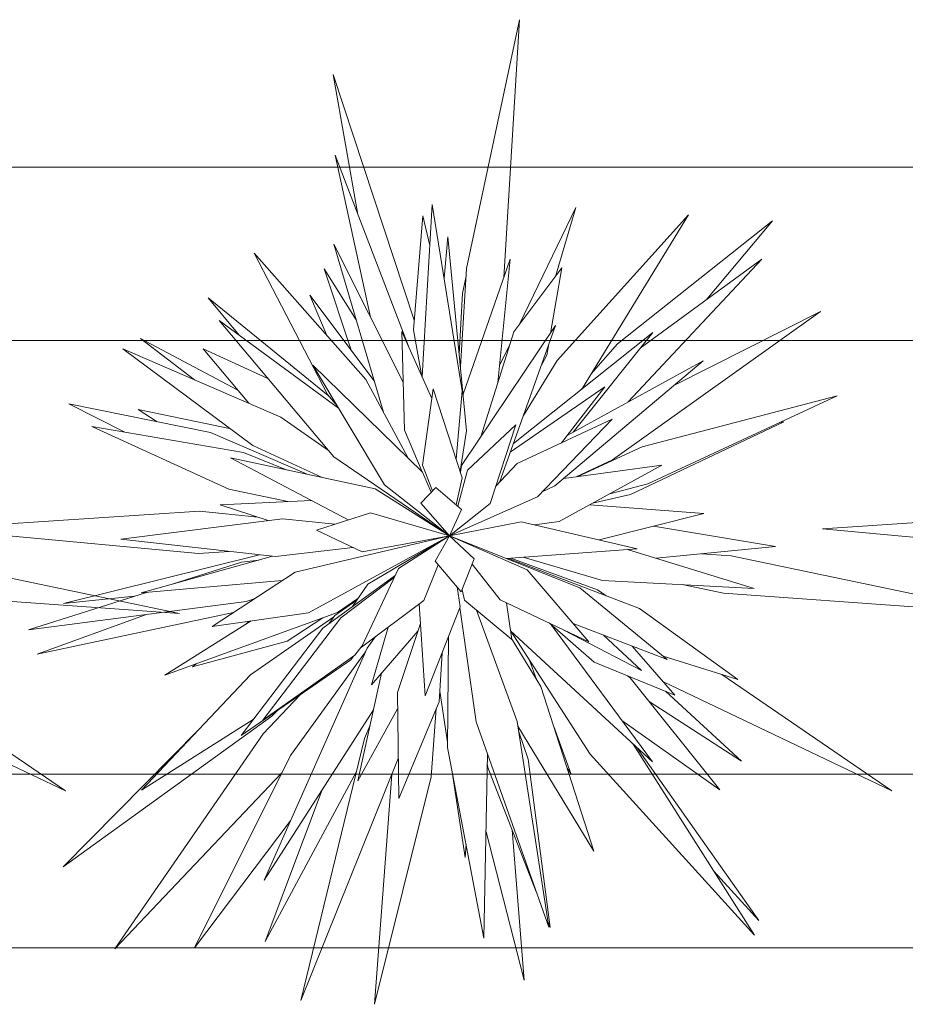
# Model space of a CAD drawing. Header units: millimetres. Extents: x -14761 to 157739, y -22400 to 107990.
# Tile 242 of 256: x 109893 to 110404, y 52280 to 52848. Entities that reach past the tile are written whole.
import ezdxf

# ---------------------------------------------------------------- set-up
doc = ezdxf.new("R2010")
doc.units = ezdxf.units.MM
doc.header["$MEASUREMENT"] = 0
doc.layers.add('Интерьер - Мебель', color=7, linetype='Continuous')

msp = doc.modelspace()

# ---------------------------------------------------------------- linework, layer by layer
at = {"layer": 'Интерьер - Мебель', "color": 7, "linetype": 'Continuous', "lineweight": 15}
for p, q in [((110150.82, 52704.35), (110181.38, 52847.75)), ((110150.82, 52704.35), (110181.38, 52847.75)), ((110181.38, 52847.75), (110172.24, 52699.17)), ((110181.38, 52847.75), (110172.24, 52699.17)), ((110088.17, 52735.53), (110073.88, 52816.23)), ((110073.88, 52816.23), (110120.68, 52674.57)), ((110088.17, 52735.53), (110073.88, 52816.23)), ((110073.88, 52816.23), (110120.68, 52674.57)), ((110095.48, 52676.32), (110075.08, 52769.6)), ((110075.08, 52769.6), (110117.32, 52659.64)), ((110095.48, 52676.32), (110075.08, 52769.6)), ((110075.08, 52769.6), (110117.32, 52659.64)), ((110907.72, 52762.84), (109407.72, 52762.84)), ((110125.15, 52642.14), (110131.03, 52741.24)), ((110125.15, 52642.14), (110131.03, 52741.24)), ((110131.03, 52741.24), (110148.21, 52633.83)), ((110131.03, 52741.24), (110148.21, 52633.83)), ((110181.32, 52672.19), (110213.76, 52739.56)), ((110181.32, 52672.19), (110213.76, 52739.56)), ((110213.76, 52739.56), (110202.06, 52699.72)), ((110213.76, 52739.56), (110202.06, 52699.72)), ((110120.22, 52668.98), (110125.55, 52734.67)), ((110120.22, 52668.98), (110125.55, 52734.67)), ((110125.55, 52734.67), (110129.62, 52717.53)), ((110125.55, 52734.67), (110129.62, 52717.53)), ((110203.05, 52651.34), (110278.67, 52735.22)), ((110203.05, 52651.34), (110278.67, 52735.22)), ((110278.67, 52735.22), (110217.61, 52635.35)), ((110278.67, 52735.22), (110217.61, 52635.35)), ((110237.8, 52660.96), (110327.01, 52731.73)), ((110237.8, 52660.96), (110327.01, 52731.73)), ((110327.01, 52731.73), (110289.34, 52686.6)), ((110327.01, 52731.73), (110289.34, 52686.6)), ((110102.96, 52621.48), (110074.26, 52718.43)), ((110074.26, 52718.43), (110114.39, 52638.76)), ((110102.96, 52621.48), (110074.26, 52718.43)), ((110074.26, 52718.43), (110114.39, 52638.76)), ((110137.83, 52698.71), (110139.98, 52722.68)), ((110137.83, 52698.71), (110139.98, 52722.68)), ((110139.98, 52722.68), (110150.85, 52610.75)), ((110139.98, 52722.68), (110150.85, 52610.75)), ((110070.63, 52631.73), (110028.41, 52713.27)), ((110028.41, 52713.27), (110092.85, 52640.38)), ((110070.63, 52631.73), (110028.41, 52713.27)), ((110028.41, 52713.27), (110092.85, 52640.38)), ((110148.8, 52631.85), (110175.9, 52709.67)), ((110148.8, 52631.85), (110175.9, 52709.67)), ((110175.9, 52709.67), (110168.86, 52638.57)), ((110175.9, 52709.67), (110168.86, 52638.57)), ((110320.85, 52709.65), (110243.98, 52627.45)), ((110320.85, 52709.65), (110243.98, 52627.45)), ((110250.85, 52658.43), (110320.85, 52709.65)), ((110250.85, 52658.43), (110320.85, 52709.65)), ((110084.39, 52657.19), (110068.87, 52704.13)), ((110068.87, 52704.13), (110087.19, 52674.75)), ((110084.39, 52657.19), (110068.87, 52704.13)), ((110068.87, 52704.13), (110087.19, 52674.75)), ((110147.24, 52647.9), (110150.82, 52704.35)), ((110147.24, 52647.9), (110150.82, 52704.35)), ((110178.1, 52667.92), (110205.78, 52704.66)), ((110178.1, 52667.92), (110205.78, 52704.66)), ((110205.78, 52704.66), (110199.24, 52667.16)), ((110205.78, 52704.66), (110199.24, 52667.16)), ((110148.46, 52690.11), (110150.54, 52699.97)), ((110148.46, 52690.11), (110150.54, 52699.97)), ((110146.58, 52654.71), (110148.46, 52690.11)), ((110146.58, 52654.71), (110148.46, 52690.11)), ((110019.87, 52665.83), (110001.87, 52687.38)), ((110001.87, 52687.38), (110071.14, 52631.15)), ((110019.87, 52665.83), (110001.87, 52687.38)), ((110001.87, 52687.38), (110071.14, 52631.15)), ((110070.39, 52665.79), (110060.48, 52689.05)), ((110060.48, 52689.05), (110097.59, 52639.61)), ((110070.39, 52665.79), (110060.48, 52689.05)), ((110060.48, 52689.05), (110097.59, 52639.61)), ((110354.8, 52679.6), (110234.81, 52594.1)), ((110354.8, 52679.6), (110234.81, 52594.1)), ((110269.94, 52636.7), (110354.8, 52679.6)), ((110269.94, 52636.7), (110354.8, 52679.6)), ((110074.28, 52595.84), (110008.25, 52674.37)), ((110008.25, 52674.37), (110077.12, 52623.79)), ((110074.28, 52595.84), (110008.25, 52674.37)), ((110008.25, 52674.37), (110077.12, 52623.79)), ((110115.16, 52611.09), (110113.58, 52668.01)), ((110113.58, 52668.01), (110130.85, 52629.41)), ((110115.16, 52611.09), (110113.58, 52668.01)), ((110113.58, 52668.01), (110130.85, 52629.41)), ((110124.78, 52642.97), (110120.22, 52668.98)), ((110124.78, 52642.97), (110120.22, 52668.98)), ((110147.95, 52590.77), (110202.14, 52671.49)), ((110147.95, 52590.77), (110202.14, 52671.49)), ((110159, 52607.23), (110178.1, 52667.92)), ((110159, 52607.23), (110178.1, 52667.92)), ((110202.14, 52671.49), (110169.76, 52580.98)), ((110202.14, 52671.49), (110169.76, 52580.98)), ((110177.78, 52603.38), (110258.09, 52667.52)), ((110177.78, 52603.38), (110258.09, 52667.52)), ((110258.09, 52667.52), (110212.18, 52609.93)), ((110258.09, 52667.52), (110212.18, 52609.93)), ((110807.72, 52662.84), (109507.72, 52662.84)), ((109994.18, 52640.14), (109962.89, 52664.04)), ((109962.89, 52664.04), (110019.06, 52634.27)), ((109994.18, 52640.14), (109962.89, 52664.04)), ((109962.89, 52664.04), (110019.06, 52634.27)), ((110027.6, 52602.25), (109952.75, 52657.99)), ((109952.75, 52657.99), (110043.85, 52618.74)), ((110027.6, 52602.25), (109952.75, 52657.99)), ((109952.75, 52657.99), (110043.85, 52618.74)), ((110025.47, 52626.66), (109999.13, 52657.96)), ((109999.13, 52657.96), (110036.42, 52640.86)), ((110025.47, 52626.66), (109999.13, 52657.96)), ((109999.13, 52657.96), (110036.42, 52640.86)), ((110169.83, 52648.34), (110175.91, 52660.96)), ((110169.83, 52648.34), (110175.91, 52660.96)), ((110197.95, 52659.78), (110197.03, 52654.48)), ((110197.95, 52659.78), (110197.03, 52654.48)), ((110222.69, 52643.67), (110237.8, 52660.96)), ((110222.69, 52643.67), (110237.8, 52660.96)), ((110183.56, 52619.54), (110203.05, 52651.34)), ((110183.56, 52619.54), (110203.05, 52651.34)), ((110197.03, 52654.48), (110194.12, 52649.06)), ((110197.03, 52654.48), (110194.12, 52649.06)), ((110287.08, 52651.2), (110201.77, 52579.04)), ((110287.08, 52651.2), (110201.77, 52579.04)), ((110208.74, 52608.03), (110287.08, 52651.2)), ((110208.74, 52608.03), (110287.08, 52651.2)), ((110103.49, 52579.74), (110062.24, 52648.64)), ((110062.24, 52648.64), (110125.49, 52587)), ((110103.49, 52579.74), (110062.24, 52648.64)), ((110062.24, 52648.64), (110125.49, 52587)), ((110092.85, 52640.38), (110116.91, 52595.36)), ((110092.85, 52640.38), (110116.91, 52595.36)), ((110125.51, 52590.97), (110131.62, 52634.97)), ((110125.51, 52590.97), (110131.62, 52634.97)), ((110131.62, 52634.97), (110148.32, 52583.75)), ((110131.62, 52634.97), (110148.32, 52583.75)), ((110148.21, 52633.83), (110144.84, 52594.45)), ((110148.21, 52633.83), (110144.84, 52594.45)), ((110176.02, 52598.47), (110230.53, 52636.18)), ((110176.02, 52598.47), (110230.53, 52636.18)), ((110230.53, 52636.18), (110205.49, 52603.84)), ((110230.53, 52636.18), (110205.49, 52603.84)), ((110217.61, 52635.35), (110217.1, 52634.78)), ((110217.61, 52635.35), (110217.1, 52634.78)), ((110076.27, 52625.21), (110070.63, 52631.73)), ((110076.27, 52625.21), (110070.63, 52631.73)), ((110251.96, 52601.56), (110364.41, 52630.98)), ((110251.96, 52601.56), (110364.41, 52630.98)), ((110364.41, 52630.98), (110255.33, 52580.28)), ((110364.41, 52630.98), (110255.33, 52580.28)), ((109953.89, 52610), (109921.77, 52626.34)), ((109921.77, 52626.34), (110003.35, 52609.78)), ((109953.89, 52610), (109921.77, 52626.34)), ((109921.77, 52626.34), (110003.35, 52609.78)), ((109972.64, 52616.02), (109961.62, 52623.08)), ((109961.62, 52623.08), (110014.29, 52612.16)), ((109972.64, 52616.02), (109961.62, 52623.08)), ((109961.62, 52623.08), (110014.29, 52612.16)), ((110043.85, 52618.74), (110071.32, 52599.36)), ((110043.85, 52618.74), (110071.32, 52599.36)), ((110180.04, 52592), (110234.79, 52617.47)), ((110180.04, 52592), (110234.79, 52617.47)), ((110234.79, 52617.47), (110191.6, 52572.65)), ((110234.79, 52617.47), (110191.6, 52572.65)), ((110013.92, 52577.2), (109934.89, 52613.23)), ((109934.89, 52613.23), (110022.38, 52598.35)), ((110013.92, 52577.2), (109934.89, 52613.23)), ((109934.89, 52613.23), (110022.38, 52598.35)), ((110125.34, 52587.15), (110115.16, 52611.09)), ((110125.34, 52587.15), (110115.16, 52611.09)), ((110150.85, 52610.75), (110147.09, 52587.53)), ((110150.85, 52610.75), (110147.09, 52587.53)), ((110151.41, 52588.12), (110179.13, 52614.19)), ((110151.41, 52588.12), (110179.13, 52614.19)), ((110179.13, 52614.19), (110164.38, 52568.92)), ((110179.13, 52614.19), (110164.38, 52568.92)), ((110333.64, 52616.04), (110245.2, 52574.03)), ((110333.64, 52616.04), (110245.2, 52574.03)), ((110331.07, 52615.48), (110333.64, 52616.04)), ((110331.07, 52615.48), (110333.64, 52616.04)), ((110003.35, 52609.78), (110058.91, 52585.74)), ((110003.35, 52609.78), (110058.91, 52585.74)), ((110067.63, 52583.88), (110027.6, 52602.25)), ((110067.63, 52583.88), (110027.6, 52602.25)), ((110215.02, 52584.46), (110251.96, 52601.56)), ((110215.02, 52584.46), (110251.96, 52601.56)), ((110082.61, 52559.39), (110014.87, 52595.12)), ((110014.87, 52595.12), (110098.16, 52577.38)), ((110082.61, 52559.39), (110014.87, 52595.12)), ((110014.87, 52595.12), (110098.16, 52577.38)), ((110022.38, 52598.35), (110047.42, 52588.19)), ((110022.38, 52598.35), (110047.42, 52588.19)), ((110141.05, 52550.2), (110074.28, 52595.84)), ((110141.05, 52550.2), (110074.28, 52595.84)), ((110234.81, 52594.1), (110213.9, 52584.31)), ((110234.81, 52594.1), (110213.9, 52584.31)), ((110131.17, 52576.12), (110125.51, 52590.97)), ((110131.17, 52576.12), (110125.51, 52590.97)), ((110145.74, 52567.36), (110151.41, 52588.12)), ((110145.74, 52567.36), (110151.41, 52588.12)), ((110147.29, 52586.91), (110147.95, 52590.77)), ((110147.29, 52586.91), (110147.95, 52590.77)), ((110167.53, 52578.59), (110180.04, 52592)), ((110167.53, 52578.59), (110180.04, 52592)), ((110263.39, 52590.9), (110204.14, 52558.52)), ((110263.39, 52590.9), (110204.14, 52558.52)), ((110206.9, 52583.38), (110263.39, 52590.9)), ((110206.9, 52583.38), (110263.39, 52590.9)), ((110125.49, 52587), (110130.42, 52575.34)), ((110125.49, 52587), (110130.42, 52575.34)), ((110148.32, 52583.75), (110144.92, 52568.06)), ((110148.32, 52583.75), (110144.92, 52568.06)), ((110047.92, 52569.98), (110013.92, 52577.2)), ((110047.92, 52569.98), (110013.92, 52577.2)), ((110098.16, 52577.38), (110141.05, 52550.2)), ((110098.16, 52577.38), (110141.05, 52550.2)), ((110141.05, 52550.2), (110103.49, 52579.74)), ((110141.05, 52550.2), (110103.49, 52579.74)), ((110124.41, 52569.13), (110133.13, 52578.15)), ((110124.41, 52569.13), (110133.13, 52578.15)), ((110133.13, 52578.15), (110148, 52565.43)), ((110133.13, 52578.15), (110148, 52565.43)), ((110201.77, 52579.04), (110194.36, 52575.52)), ((110201.77, 52579.04), (110194.36, 52575.52)), ((110255.33, 52580.28), (110233.39, 52574.5)), ((110255.33, 52580.28), (110233.39, 52574.5)), ((110191.6, 52572.65), (110141.05, 52550.2)), ((110191.6, 52572.65), (110141.05, 52550.2)), ((110245.2, 52574.03), (110223.39, 52569.04)), ((110245.2, 52574.03), (110223.39, 52569.04)), ((110008.93, 52568.19), (110061.37, 52570.6)), ((110008.93, 52568.19), (110061.37, 52570.6)), ((110036.59, 52559.08), (110008.93, 52568.19)), ((110036.59, 52559.08), (110008.93, 52568.19)), ((110141.05, 52550.2), (110124.41, 52569.13)), ((110141.05, 52550.2), (110124.41, 52569.13)), ((110164.38, 52568.92), (110141.05, 52550.2)), ((110164.38, 52568.92), (110141.05, 52550.2)), ((110148, 52565.43), (110141.05, 52550.2)), ((110148, 52565.43), (110141.05, 52550.2)), ((110221.8, 52568.17), (110287.6, 52563.08)), ((110221.8, 52568.17), (110287.6, 52563.08)), ((109842.91, 52554.36), (109996.87, 52564.38)), ((109842.91, 52554.36), (109996.87, 52564.38)), ((109951.59, 52548.3), (110044.87, 52560.13)), ((109951.59, 52548.3), (110044.87, 52560.13)), ((109996.87, 52564.38), (110030.56, 52561.07)), ((109996.87, 52564.38), (110030.56, 52561.07)), ((110044.87, 52560.13), (110075.14, 52557)), ((110044.87, 52560.13), (110075.14, 52557)), ((110064.35, 52553.55), (110095.44, 52563.49)), ((110064.35, 52553.55), (110095.44, 52563.49)), ((110095.44, 52563.49), (110141.05, 52550.2)), ((110095.44, 52563.49), (110141.05, 52550.2)), ((110287.6, 52563.08), (110227.26, 52547.95)), ((110287.6, 52563.08), (110227.26, 52547.95)), ((110355.95, 52554.36), (110509.92, 52564.38)), ((110355.95, 52554.36), (110509.92, 52564.38)), ((109996.48, 52540.05), (109842.91, 52554.36)), ((109996.48, 52540.05), (109842.91, 52554.36)), ((110141.05, 52550.2), (110182.36, 52558.41)), ((110141.05, 52550.2), (110182.36, 52558.41)), ((110182.36, 52558.41), (110249.19, 52542.85)), ((110182.36, 52558.41), (110249.19, 52542.85)), ((110204.14, 52558.52), (110189.94, 52556.64)), ((110204.14, 52558.52), (110189.94, 52556.64)), ((110258.55, 52555.8), (110328.74, 52544.06)), ((110258.55, 52555.8), (110328.74, 52544.06)), ((110509.53, 52540.05), (110355.95, 52554.36)), ((110509.53, 52540.05), (110355.95, 52554.36)), ((110040.66, 52538.3), (109951.59, 52548.3)), ((110040.66, 52538.3), (109951.59, 52548.3)), ((110052.02, 52529.4), (110141.05, 52550.2)), ((110052.02, 52529.4), (110141.05, 52550.2)), ((110141.05, 52550.2), (110059.73, 52505.92)), ((110141.05, 52550.2), (110059.73, 52505.92)), ((110090.64, 52541.1), (110064.35, 52553.55)), ((110090.64, 52541.1), (110064.35, 52553.55)), ((110141.05, 52550.2), (110090.64, 52541.1)), ((110141.05, 52550.2), (110090.64, 52541.1)), ((110093.92, 52522.43), (110141.05, 52550.2)), ((110093.92, 52522.43), (110141.05, 52550.2)), ((110111.61, 52531.44), (110141.05, 52550.2)), ((110111.61, 52531.44), (110141.05, 52550.2)), ((110132.71, 52535.62), (110141.05, 52550.2)), ((110132.71, 52535.62), (110141.05, 52550.2)), ((110141.05, 52550.2), (110216.14, 52520.2)), ((110141.05, 52550.2), (110185.78, 52530.65)), ((110141.05, 52550.2), (110155.19, 52537.07)), ((110141.05, 52550.2), (110216.14, 52520.2)), ((110141.05, 52550.2), (110185.78, 52530.65)), ((110141.05, 52550.2), (110155.19, 52537.07)), ((110085.37, 52543.6), (110040.66, 52538.3)), ((110085.37, 52543.6), (110040.66, 52538.3)), ((110249.19, 52542.85), (110173.71, 52537.15)), ((110249.19, 52542.85), (110173.71, 52537.15)), ((110243.53, 52542.42), (110316.54, 52519.94)), ((110243.53, 52542.42), (110316.54, 52519.94)), ((110328.74, 52544.06), (110260.02, 52537.34)), ((110328.74, 52544.06), (110260.02, 52537.34)), ((109827.3, 52538.68), (109985.5, 52505.55)), ((109827.3, 52538.68), (109985.5, 52505.55)), ((109918.59, 52511.2), (110031.47, 52539.33)), ((109918.59, 52511.2), (110031.47, 52539.33)), ((109963.44, 52517.36), (110038.95, 52538.49)), ((109963.44, 52517.36), (110038.95, 52538.49)), ((110014.08, 52541.28), (109996.48, 52540.05)), ((110014.08, 52541.28), (109996.48, 52540.05)), ((110155.19, 52537.07), (110147.79, 52518.01)), ((110155.19, 52537.07), (110147.79, 52518.01)), ((110174.92, 52537.24), (110250.48, 52508.34)), ((110174.92, 52537.24), (110250.48, 52508.34)), ((110176.35, 52537.35), (110226.18, 52519.2)), ((110176.35, 52537.35), (110226.18, 52519.2)), ((110229.16, 52524.53), (110183.34, 52537.87)), ((110229.16, 52524.53), (110183.34, 52537.87)), ((110286.14, 52539.9), (110303.32, 52538.68)), ((110286.14, 52539.9), (110303.32, 52538.68)), ((110303.32, 52538.68), (110461.52, 52505.55)), ((110303.32, 52538.68), (110461.52, 52505.55)), ((109981.31, 52522.37), (110021.16, 52535.04)), ((109981.31, 52522.37), (110021.16, 52535.04)), ((110021.16, 52535.04), (110031.12, 52536.3)), ((110021.16, 52535.04), (110031.12, 52536.3)), ((110090.27, 52486.04), (110111.61, 52531.44)), ((110090.27, 52486.04), (110111.61, 52531.44)), ((110134.42, 52533.62), (110126.15, 52512.93)), ((110134.42, 52533.62), (110126.15, 52512.93)), ((110147.79, 52518.01), (110132.71, 52535.62)), ((110147.79, 52518.01), (110132.71, 52535.62)), ((110170.25, 52513.45), (110153.97, 52533.93)), ((110170.25, 52513.45), (110153.97, 52533.93)), ((110004.18, 52497.9), (110052.02, 52529.4)), ((110004.18, 52497.9), (110052.02, 52529.4)), ((110068.07, 52497.08), (110109.7, 52527.38)), ((110068.07, 52497.08), (110109.7, 52527.38)), ((110078.33, 52503.06), (110109.16, 52526.23)), ((110078.33, 52503.06), (110109.16, 52526.23)), ((110185.78, 52530.65), (110221.3, 52489.09)), ((110185.78, 52530.65), (110221.3, 52489.09)), ((110044.55, 52524.48), (109963.44, 52517.36)), ((110044.55, 52524.48), (109963.44, 52517.36)), ((110085.17, 52509.53), (110093.92, 52522.43)), ((110085.17, 52509.53), (110093.92, 52522.43)), ((110145.41, 52520.79), (110147.13, 52509.26)), ((110145.41, 52520.79), (110147.13, 52509.26)), ((110216.14, 52520.2), (110266.4, 52479.02)), ((110216.14, 52520.2), (110266.4, 52479.02)), ((110316.54, 52519.94), (110229.16, 52524.53)), ((110316.54, 52519.94), (110229.16, 52524.53)), ((110298.8, 52517.14), (110275.04, 52522.12)), ((110298.8, 52517.14), (110275.04, 52522.12)), ((109985.5, 52505.55), (109822.78, 52517.14)), ((109985.5, 52505.55), (109822.78, 52517.14)), ((109898.38, 52495.99), (109966.41, 52517.63)), ((109898.38, 52495.99), (109966.41, 52517.63)), ((109959.39, 52515.39), (109918.59, 52511.2)), ((109959.39, 52515.39), (109918.59, 52511.2)), ((110088.24, 52514.05), (110076.43, 52505.97)), ((110088.24, 52514.05), (110076.43, 52505.97)), ((110149.59, 52513.23), (110148.22, 52519.12)), ((110149.59, 52513.23), (110148.22, 52519.12)), ((110226.18, 52519.2), (110231.19, 52515.72)), ((110226.18, 52519.2), (110231.19, 52515.72)), ((110461.52, 52505.55), (110298.8, 52517.14)), ((110461.52, 52505.55), (110298.8, 52517.14)), ((110023.77, 52512.37), (109898.38, 52495.99)), ((110023.77, 52512.37), (109898.38, 52495.99)), ((110028.45, 52513.88), (110023.77, 52512.37)), ((110028.45, 52513.88), (110023.77, 52512.37)), ((110074.94, 52504.35), (110087.62, 52513.15)), ((110074.94, 52504.35), (110087.62, 52513.15)), ((110126.15, 52512.93), (110090.27, 52486.04)), ((110126.15, 52512.93), (110090.27, 52486.04)), ((110127.05, 52458.02), (110123.51, 52510.96)), ((110127.05, 52458.02), (110123.51, 52510.96)), ((110147.13, 52509.26), (110127.05, 52458.02)), ((110147.13, 52509.26), (110127.05, 52458.02)), ((110156.43, 52443.06), (110146.98, 52508.89)), ((110156.43, 52443.06), (110146.98, 52508.89)), ((110176.89, 52490.5), (110149.59, 52513.23)), ((110176.89, 52490.5), (110149.59, 52513.23)), ((110221.3, 52489.09), (110170.25, 52513.45)), ((110221.3, 52489.09), (110170.25, 52513.45)), ((110173.89, 52511.71), (110176.89, 52490.5)), ((110173.89, 52511.71), (110176.89, 52490.5)), ((110250.48, 52508.34), (110307.1, 52467.38)), ((110250.48, 52508.34), (110307.1, 52467.38)), ((110016.5, 52506.02), (109903.38, 52482.07)), ((110016.5, 52506.02), (109903.38, 52482.07)), ((109903.38, 52482.07), (109965.79, 52504.8)), ((109903.38, 52482.07), (109965.79, 52504.8)), ((110076.43, 52505.97), (109976.96, 52469.85)), ((110076.43, 52505.97), (109976.96, 52469.85)), ((110059.73, 52505.92), (110004.18, 52497.9)), ((110059.73, 52505.92), (110004.18, 52497.9)), ((110026.41, 52470.09), (110074.41, 52503.63)), ((110026.41, 52470.09), (110074.41, 52503.63)), ((110033.5, 52444), (110078.33, 52503.06)), ((110033.5, 52444), (110078.33, 52503.06)), ((110068.02, 52502.92), (110047.4, 52489.56)), ((110068.02, 52502.92), (110047.4, 52489.56)), ((110071.38, 52499.49), (110074.94, 52504.35)), ((110071.38, 52499.49), (110074.94, 52504.35)), ((110156.62, 52507.37), (110179.92, 52443.31)), ((110156.62, 52507.37), (110179.92, 52443.31)), ((109976.96, 52469.85), (110026.76, 52501.16)), ((109976.96, 52469.85), (110026.76, 52501.16)), ((110021.02, 52435.2), (110068.07, 52497.08)), ((110021.02, 52435.2), (110068.07, 52497.08)), ((110023.11, 52498.87), (110025.8, 52501.02)), ((110023.11, 52498.87), (110025.8, 52501.02)), ((110096.01, 52464.35), (110105.68, 52497.59)), ((110096.01, 52464.35), (110105.68, 52497.59)), ((110111.02, 52459.88), (110124.26, 52499.71)), ((110111.02, 52459.88), (110124.26, 52499.71)), ((110224.33, 52477.41), (110198.55, 52499.94)), ((110224.33, 52477.41), (110198.55, 52499.94)), ((110199.83, 52498.82), (110257.85, 52419.89)), ((110199.83, 52498.82), (110257.85, 52419.89)), ((110266.4, 52479.02), (110212.25, 52499.67)), ((110266.4, 52479.02), (110212.25, 52499.67)), ((110093.55, 52485.52), (110098.41, 52492.14)), ((110093.55, 52485.52), (110098.41, 52492.14)), ((110122.77, 52495.21), (110096.01, 52464.35)), ((110122.77, 52495.21), (110096.01, 52464.35)), ((110139.86, 52428.32), (110140.48, 52492.31)), ((110139.86, 52428.32), (110140.48, 52492.31)), ((110257.85, 52419.89), (110176.19, 52495.45)), ((110257.85, 52419.89), (110176.19, 52495.45)), ((110221.98, 52424.36), (110176.36, 52495.3)), ((110221.98, 52424.36), (110176.36, 52495.3)), ((110251.52, 52472.71), (110206.92, 52495.94)), ((110251.52, 52472.71), (110206.92, 52495.94)), ((110229.77, 52492.99), (110251.52, 52472.71)), ((110229.77, 52492.99), (110251.52, 52472.71)), ((110047.4, 52489.56), (109992.9, 52474.68)), ((110047.4, 52489.56), (109992.9, 52474.68)), ((110090.58, 52486.7), (110086.41, 52481.46)), ((110090.58, 52486.7), (110086.41, 52481.46)), ((110176.8, 52491.13), (110193.59, 52463.4)), ((110176.8, 52491.13), (110193.59, 52463.4)), ((110246.3, 52486.69), (110270.89, 52458.47)), ((110246.3, 52486.69), (110270.89, 52458.47)), ((110249.09, 52485.62), (110246.52, 52486.43)), ((110249.09, 52485.62), (110246.52, 52486.43)), ((110086.41, 52481.46), (110033.5, 52444)), ((110086.41, 52481.46), (110033.5, 52444)), ((110034.15, 52351.72), (110093.55, 52485.52)), ((110034.15, 52351.72), (110093.55, 52485.52)), ((110049.3, 52423.69), (110092.62, 52483.42)), ((110049.3, 52423.69), (110092.62, 52483.42)), ((110085.93, 52481.12), (110084.13, 52478.86)), ((110085.93, 52481.12), (110084.13, 52478.86)), ((110136.78, 52482.87), (110134.99, 52454.5)), ((110136.78, 52482.87), (110134.99, 52454.5)), ((110307.1, 52467.38), (110264.1, 52480.9)), ((110307.1, 52467.38), (110264.1, 52480.9)), ((109992.9, 52474.68), (109995.08, 52476.43)), ((109992.9, 52474.68), (109995.08, 52476.43)), ((110084.13, 52478.86), (110021.02, 52435.2)), ((110084.13, 52478.86), (110021.02, 52435.2)), ((110187.09, 52478.61), (110191.16, 52467.41)), ((110187.09, 52478.61), (110191.16, 52467.41)), ((110270.89, 52458.47), (110224.33, 52477.41)), ((110270.89, 52458.47), (110224.33, 52477.41)), ((109821.95, 52470.25), (109919.72, 52403.22)), ((109821.95, 52470.25), (109919.72, 52403.22)), ((109963.57, 52403.61), (110026.41, 52470.09)), ((109963.57, 52403.61), (110026.41, 52470.09)), ((110088.26, 52409.11), (110101.9, 52471.14)), ((110088.26, 52409.11), (110101.9, 52471.14)), ((110243.62, 52469.56), (110245.02, 52468.46)), ((110243.62, 52469.56), (110245.02, 52468.46)), ((110297.97, 52470.25), (110395.74, 52403.22)), ((110297.97, 52470.25), (110395.74, 52403.22)), ((109919.72, 52403.22), (109788.22, 52466.1)), ((109919.72, 52403.22), (109788.22, 52466.1)), ((110193.59, 52463.4), (110224.13, 52368.53)), ((110193.59, 52463.4), (110224.13, 52368.53)), ((110245.02, 52468.46), (110296.73, 52403.85)), ((110245.02, 52468.46), (110296.73, 52403.85)), ((110395.74, 52403.22), (110264.24, 52466.1)), ((110395.74, 52403.22), (110264.24, 52466.1)), ((110033.68, 52436.06), (110054.96, 52458.68)), ((110033.68, 52436.06), (110054.96, 52458.68)), ((110111.71, 52398.94), (110111.02, 52459.88)), ((110111.71, 52398.94), (110111.02, 52459.88)), ((110139.89, 52431.34), (110135.38, 52460.76)), ((110139.89, 52431.34), (110135.38, 52460.76)), ((110265.34, 52460.72), (110309.29, 52420.37)), ((110265.34, 52460.72), (110309.29, 52420.37)), ((110134.99, 52454.5), (110111.71, 52398.94)), ((110134.99, 52454.5), (110111.71, 52398.94)), ((110309.29, 52420.37), (110255.96, 52454.8)), ((110309.29, 52420.37), (110255.96, 52454.8)), ((110038.61, 52446.24), (109918.42, 52359.47)), ((110038.61, 52446.24), (109918.42, 52359.47)), ((110097.23, 52449.9), (110034.15, 52351.72)), ((110097.23, 52449.9), (110034.15, 52351.72)), ((110042.09, 52449.78), (110038.61, 52446.24)), ((110042.09, 52449.78), (110038.61, 52446.24)), ((110111.13, 52450.51), (110088.26, 52409.11)), ((110111.13, 52450.51), (110088.26, 52409.11)), ((110133.4, 52450.72), (110130.37, 52411.25)), ((110133.4, 52450.72), (110130.37, 52411.25)), ((110027.94, 52444.3), (109963.57, 52403.61)), ((110027.94, 52444.3), (109963.57, 52403.61)), ((110092.11, 52433.5), (110095.28, 52441.04)), ((110092.11, 52433.5), (110095.28, 52441.04)), ((110198.23, 52324.63), (110156.43, 52443.06)), ((110198.23, 52324.63), (110156.43, 52443.06)), ((110179.92, 52443.31), (110198.23, 52324.63)), ((110179.92, 52443.31), (110198.23, 52324.63)), ((110224.13, 52368.53), (110180.33, 52440.62)), ((110224.13, 52368.53), (110180.33, 52440.62)), ((110201.03, 52440.3), (110210.89, 52413.18)), ((110201.03, 52440.3), (110210.89, 52413.18)), ((110296.73, 52403.85), (110240.29, 52443.77)), ((110296.73, 52403.85), (110240.29, 52443.77)), ((109918.42, 52359.47), (109996.86, 52438.83)), ((109918.42, 52359.47), (109996.86, 52438.83)), ((109948.27, 52312.18), (110033.68, 52436.06)), ((109948.27, 52312.18), (110033.68, 52436.06)), ((110180.87, 52437.18), (110186.39, 52421.49)), ((110180.87, 52437.18), (110186.39, 52421.49)), ((110055.35, 52282.4), (110092.11, 52433.5)), ((110055.35, 52282.4), (110092.11, 52433.5)), ((110246.76, 52430.15), (110316.71, 52320.05)), ((110246.76, 52430.15), (110316.71, 52320.05)), ((109994.14, 52312.81), (110049.3, 52423.69)), ((109994.14, 52312.81), (110049.3, 52423.69)), ((110160.86, 52318.36), (110139.86, 52428.32)), ((110160.86, 52318.36), (110139.86, 52428.32)), ((110162.93, 52424.65), (110160.86, 52318.36)), ((110162.93, 52424.65), (110160.86, 52318.36)), ((110316.71, 52320.05), (110221.98, 52424.36)), ((110316.71, 52320.05), (110221.98, 52424.36)), ((110249.36, 52427.75), (110319.19, 52328.58)), ((110249.36, 52427.75), (110319.19, 52328.58)), ((110111.45, 52421.88), (110055.35, 52282.4)), ((110111.45, 52421.88), (110055.35, 52282.4)), ((110163.05, 52416.76), (110162.8, 52418.26)), ((110163.05, 52416.76), (110162.8, 52418.26)), ((110186.39, 52421.49), (110199.02, 52324.56)), ((110186.39, 52421.49), (110199.02, 52324.56)), ((109507.72, 52412.84), (110807.72, 52412.84)), ((110044.23, 52413.5), (109948.27, 52312.18)), ((110044.23, 52413.5), (109948.27, 52312.18)), ((110087.45, 52414.33), (110034.72, 52316.48)), ((110087.45, 52414.33), (110034.72, 52316.48)), ((110097.8, 52280.22), (110107.75, 52412.68)), ((110097.8, 52280.22), (110107.75, 52412.68)), ((110150.08, 52364.82), (110142.34, 52415.37)), ((110150.08, 52364.82), (110142.34, 52415.37)), ((110190.99, 52345.14), (110163.05, 52416.76)), ((110190.99, 52345.14), (110163.05, 52416.76)), ((110210.89, 52413.18), (110208.72, 52416.4)), ((110210.89, 52413.18), (110208.72, 52416.4)), ((110130.37, 52411.25), (110097.8, 52280.22)), ((110130.37, 52411.25), (110097.8, 52280.22)), ((110034.72, 52316.48), (110067.68, 52403.92)), ((110034.72, 52316.48), (110067.68, 52403.92)), ((110049.29, 52385.82), (109994.14, 52312.81)), ((110049.29, 52385.82), (109994.14, 52312.81)), ((110184.01, 52294.22), (110162.05, 52379.6)), ((110184.01, 52294.22), (110162.05, 52379.6)), ((110177.05, 52380.87), (110184.01, 52294.22)), ((110177.05, 52380.87), (110184.01, 52294.22)), ((110150.51, 52372.55), (110150.08, 52364.82)), ((110150.51, 52372.55), (110150.08, 52364.82)), ((110319.19, 52328.58), (110293.23, 52357.01)), ((110319.19, 52328.58), (110293.23, 52357.01)), ((110199.02, 52324.56), (110197.73, 52327.86)), ((110199.02, 52324.56), (110197.73, 52327.86)), ((109407.72, 52312.84), (110907.72, 52312.84))]:
    msp.add_line(p, q, dxfattribs=at)

doc.saveas('drawing.dxf')
